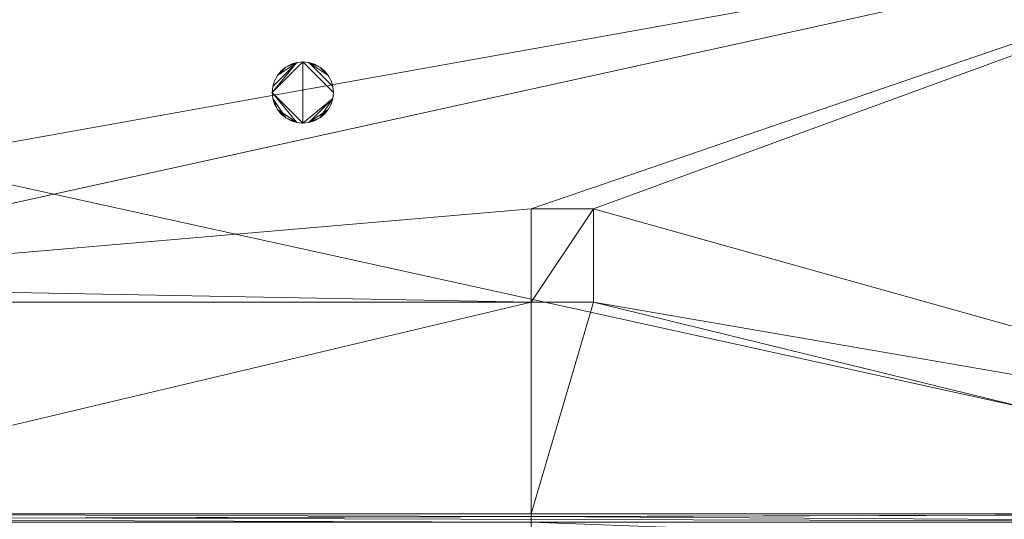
# Model space of a CAD drawing. Header units: millimetres. Extents: x -1675 to 29381, y -3645 to 22555.
# Tile 177 of 256: x 6843 to 11584, y 10144 to 12550. Entities that reach past the tile are written whole.
import ezdxf

# ---------------------------------------------------------------- set-up
doc = ezdxf.new("R2010")
doc.units = ezdxf.units.MM
doc.layers.add('A-GENM-____-OTLN', color=13, linetype='Continuous', lineweight=9)

msp = doc.modelspace()

# ---------------------------------------------------------------- meshes
at = {"layer": 'A-GENM-____-OTLN'}
mesh = msp.add_polyface(dxfattribs=at)
corners = [(9606, 11640, 1), (9606, 11190, 1), (9306, 11190, 1), (9306, 11640, 1), (256.8, 10770, 1), (6.8, 13252, 1), (256.8, 13252, 1), (6.8, 10170, 1), (5006, 11270.6, 1), (4706, 11640, 1), (5006, 11640, 1), (4706, 11204.6, 1), (256.8, 13303.6, 1), (256.8, 13450, 1), (6.8, 16140, 1), (256.8, 16140, 1), (256.8, 16249.1, 1), (13956, 16490, 1), (13776, 16140, 1), (13776, 17000, 1), (13956, 17000, 1), (14006, 16140, 1), (13956, 17990, 1), (13956, 17700, 1), (13776, 17700, 1), (13776, 18420, 1), (13956, 18420, 1), (12046, 18420, 1), (12896, 18420, 1), (12896, 18240, 1), (9606, 18240, 1), (9606, 17990, 1), (9306, 17990, 1), (11186, 18420, 1), (9306, 18420, 1), (9486, 18420, 1), (9486, 18420, 1), (10986, 18420, 1), (8336, 18420, 1), (8406, 18240, 1), (8156, 18240, 1), (6856, 18240, 1), (7156, 18420, 1), (7336, 18240, 1), (5230.7, 18420, 1), (5956, 18240, 1), (5006, 18240, 1), (4706, 18191, 1), (5006, 17990, 1), (4706, 17990, 1), (4706, 18240, 1), (256.8, 16450, 1), (256.8, 18240, 1), (256.8, 18420, 1), (256.8, 18850, 1)]
mesh.append_faces([[corners[k] for k in face] for face in [(8, 9, 10), (47, 48, 49)]], dxfattribs={"vtx0": -1})
mesh.append_faces([[corners[k] for k in face] for face in [(4, 5, 6), (5, 4, 7), (9, 8, 11), (13, 14, 15), (14, 13, 5), (18, 17, 21), (25, 22, 24), (30, 33, 29), (37, 30, 36), (41, 42, 43), (48, 47, 46)]], dxfattribs={"vtx0": -1, "vtx1": -1})
mesh.append_faces([[corners[k] for k in face] for face in [(35, 30, 34), (33, 30, 37), (44, 46, 47), (14, 53, 52)]], dxfattribs={"vtx0": -1, "vtx1": -1, "vtx2": -1})
mesh.append_faces([[corners[k] for k in face] for face in [(5, 12, 6), (14, 16, 15), (17, 18, 19), (22, 25, 26), (30, 32, 34), (30, 35, 36), (38, 39, 40), (44, 45, 46), (44, 47, 50), (53, 50, 52), (14, 54, 53)]], dxfattribs={"vtx0": -1, "vtx2": -1})
mesh.append_faces([[corners[k] for k in face] for face in [(13, 12, 5), (33, 27, 29), (51, 16, 14), (52, 51, 14)]], dxfattribs={"vtx1": -1, "vtx2": -1})
mesh.append_faces([[corners[k] for k in face] for face in [(0, 1, 2), (2, 3, 0), (19, 20, 17), (22, 23, 24), (27, 28, 29), (30, 31, 32)]], dxfattribs={"vtx2": -1})
mesh = msp.add_polyface(dxfattribs=at)
corners = [(4706, 11190, 2949), (256.8, 10225, 2949), (4706, 11204.6, 2949), (5006, 10170, 2949), (256.8, 10170, 2949), (5006, 11190, 2949), (5006, 11190, 2949), (5006, 11270.6, 2949), (256.8, 10770, 2949), (4706, 11640, 2949), (256.8, 13252, 2949), (5006, 11640, 2949), (256.8, 13303.6, 2949), (14006, 13252, 2949), (256.8, 16140, 2949), (13776, 16140, 2949), (256.8, 13450, 2949), (4706, 17990, 2949), (256.8, 16249.1, 2949), (4706, 18191, 2949), (5006, 17990, 2949), (5006, 18240, 2949), (5956, 18240, 2949), (256.8, 18240, 2949), (4706, 18240, 2949), (256.8, 16450, 2949), (6.8, 10170, 2949), (6.8, 13252, 2949), (6.8, 16140, 2949), (5230.7, 18420, 2949), (256.8, 18420, 2949), (256.8, 18850, 2949)]
mesh.append_faces([[corners[k] for k in face] for face in [(27, 8, 26), (28, 16, 27)]], dxfattribs={"vtx0": -1, "vtx1": -1})
mesh.append_faces([[corners[k] for k in face] for face in [(0, 1, 2), (0, 3, 4), (1, 0, 4), (3, 0, 5), (5, 0, 6), (7, 5, 6), (8, 2, 1), (2, 8, 9), (10, 11, 9), (9, 8, 10), (12, 13, 10), (14, 15, 16), (16, 15, 12), (17, 18, 19), (20, 21, 22), (20, 14, 17), (18, 17, 14), (19, 23, 24), (25, 19, 18), (23, 19, 25), (26, 1, 4), (2, 6, 0), (6, 2, 7), (8, 27, 10), (8, 1, 26), (7, 9, 11), (9, 7, 2), (27, 12, 10), (16, 28, 14), (16, 12, 27), (28, 18, 14), (19, 20, 17), (20, 19, 21), (29, 21, 19), (29, 19, 24), (25, 18, 28), (23, 25, 28), (28, 30, 23), (28, 31, 30)]], dxfattribs={"vtx0": -1, "vtx1": -1, "vtx2": -1})
mesh = msp.add_polyface(dxfattribs=at)
corners = [(9306, 10156.6, 2949), (5006, 10170, 2949), (9306, 10170, 2949), (9306, 11190, 2949), (5006, 11190, 2949), (13776, 10169.3, 2949), (13776, 10170, 2949), (9606, 11190, 2949), (9306, 11190, 2949), (5006, 11270.6, 2949), (14006, 13252, 2949), (9306, 11640, 2949), (13776, 10470, 2949), (9606, 11640, 2949), (5006, 11640, 2949), (256.8, 13252, 2949), (256.8, 13303.6, 2949), (14006, 16140, 2949), (13776, 16140, 2949), (9606, 17990, 2949), (9606, 18240, 2949), (12896, 18240, 2949), (6856, 18240, 2949), (5956, 18240, 2949), (6856, 18420, 2949), (8406, 18240, 2949), (9306, 18420, 2949), (9306, 17990, 2949), (256.8, 16140, 2949), (5006, 17990, 2949), (8156, 18240, 2949), (7336, 18240, 2949), (13776, 18420, 2949), (13776, 17700, 2949), (13776, 17000, 2949), (13956, 17000, 2949), (13956, 16490, 2949), (13956, 17990, 2949)]
mesh.append_faces([[corners[k] for k in face] for face in [(0, 1, 2), (3, 1, 4), (1, 3, 2), (5, 2, 6), (7, 6, 2), (3, 4, 8), (9, 8, 4), (10, 11, 9), (3, 8, 7), (6, 7, 12), (2, 3, 7), (13, 12, 7), (12, 13, 10), (8, 9, 11), (10, 13, 11), (10, 9, 14), (10, 14, 15), (10, 16, 17), (19, 20, 21), (22, 23, 24), (25, 26, 27), (28, 29, 18), (23, 22, 29), (30, 25, 27), (27, 18, 29), (29, 22, 31), (31, 30, 27), (19, 18, 27), (29, 31, 27), (21, 32, 33), (34, 33, 35), (21, 18, 19), (34, 21, 33), (18, 21, 34), (13, 7, 8), (8, 11, 13), (36, 18, 34), (32, 37, 33), (20, 19, 27), (20, 27, 26)]], dxfattribs={"vtx0": -1, "vtx1": -1, "vtx2": -1})
mesh.append_faces([[corners[k] for k in face] for face in [(18, 17, 16)]], dxfattribs={"vtx1": -1, "vtx2": -1})
mesh = msp.add_polyface(dxfattribs=at)
corners = [(9306, 10130, 1), (5006, 10144.3, 1), (9306, 10156.6, 1), (5006, 10130, 1), (5006, 10170, 1), (9306, 10170, 1), (9306, 11190, 1), (5006, 11190, 1), (256.8, 10130.7, 1), (13776, 10130, 1), (13776, 10169.3, 1), (256.8, 10170, 1), (13776, 10170, 1), (4706, 11190, 1), (256.8, 10225, 1), (4706, 11204.6, 1), (9606, 11190, 1), (9306, 11190, 1), (5006, 11270.6, 1), (14006, 13252, 1), (9306, 11640, 1), (13776, 10470, 1), (5006, 11190, 1), (9606, 11640, 1), (5006, 11640, 1), (256.8, 10770, 1), (256.8, 13252, 1), (4706, 11640, 1), (256.8, 13303.6, 1), (14006, 16140, 1), (13776, 16140, 1), (256.8, 16140, 1), (256.8, 13450, 1), (256.8, 16249.1, 1), (4706, 17990, 1), (5006, 17990, 1)]
mesh.append_faces([[corners[k] for k in face] for face in [(9, 2, 10), (11, 1, 8), (10, 5, 12), (13, 14, 15), (14, 13, 11), (12, 16, 21), (23, 21, 16), (18, 7, 22), (17, 18, 20), (25, 15, 14), (15, 25, 27), (28, 19, 26), (31, 30, 32), (32, 30, 28), (33, 34, 31)]], dxfattribs={"vtx0": -1, "vtx1": -1})
mesh.append_faces([[corners[k] for k in face] for face in [(0, 1, 2), (1, 0, 3), (2, 4, 5), (4, 2, 1), (6, 4, 7), (4, 6, 5), (3, 8, 1), (2, 9, 0), (1, 11, 4), (5, 10, 2), (16, 12, 5), (6, 7, 17), (18, 17, 7), (13, 4, 11), (19, 20, 18), (4, 13, 7), (5, 6, 16), (21, 23, 19), (19, 24, 26), (19, 28, 29), (31, 35, 30)]], dxfattribs={"vtx0": -1, "vtx1": -1, "vtx2": -1})
mesh.append_faces([[corners[k] for k in face] for face in [(6, 17, 16), (7, 13, 22), (19, 23, 20), (19, 18, 24), (26, 24, 27), (27, 25, 26)]], dxfattribs={"vtx0": -1, "vtx2": -1})
mesh.append_faces([[corners[k] for k in face] for face in [(30, 29, 28)]], dxfattribs={"vtx1": -1, "vtx2": -1})
mesh = msp.add_polyface(dxfattribs=at)
corners = [(14006, 10170, -50), (6.8, 13252, -50), (14006, 13252, -50)]
mesh.append_faces([[corners[k] for k in face] for face in [(1, 2, 0)]])
mesh = msp.add_polyface(dxfattribs=at)
corners = [(14006, 13252), (6.8, 10170), (14006, 10170)]
mesh.append_faces([[corners[k] for k in face] for face in [(1, 2, 0)]])
mesh = msp.add_polyface(dxfattribs=at)
corners = [(6.8, 10170, -50), (6.8, 13252, -50), (14006, 10170, -50)]
mesh.append_faces([[corners[k] for k in face] for face in [(1, 2, 0)]])
mesh = msp.add_polyface(dxfattribs=at)
corners = [(6.8, 13252), (6.8, 10170), (14006, 13252)]
mesh.append_faces([[corners[k] for k in face] for face in [(1, 2, 0)]])
mesh = msp.add_polyface(dxfattribs=at)
corners = [(14006, 10170, 2950), (6.8, 13252, 2950), (14006, 13252, 2950)]
mesh.append_faces([[corners[k] for k in face] for face in [(1, 2, 0)]])
mesh = msp.add_polyface(dxfattribs=at)
corners = [(14006, 13252, 3000), (6.8, 10170, 3000), (14006, 10170, 3000)]
mesh.append_faces([[corners[k] for k in face] for face in [(1, 2, 0)]])
mesh = msp.add_polyface(dxfattribs=at)
corners = [(6.8, 10170, 2950), (6.8, 13252, 2950), (14006, 10170, 2950)]
mesh.append_faces([[corners[k] for k in face] for face in [(1, 2, 0)]])
mesh = msp.add_polyface(dxfattribs=at)
corners = [(6.8, 13252, 3000), (6.8, 10170, 3000), (14006, 13252, 3000)]
mesh.append_faces([[corners[k] for k in face] for face in [(1, 2, 0)]])
mesh = msp.add_polyface(dxfattribs=at)
corners = [(8350.5, 12228.3, 2950), (8342.2, 12256, 2950), (8328.5, 12281.4, 2950), (8310.2, 12303.8, 2950), (8287.9, 12322.1, 2950), (8262.4, 12335.7, 2950), (8234.8, 12344.1, 2950), (8206, 12346.9, 2950), (8177.3, 12344.1, 2950), (8149.6, 12335.7, 2950), (8124.1, 12322.1, 2950), (8101.8, 12303.8, 2950), (8083.5, 12281.4, 2950), (8069.9, 12256, 2950), (8061.5, 12228.3, 2950), (8058.7, 12199.6, 2950), (8061.5, 12170.8, 2950), (8069.9, 12143.2, 2950), (8083.5, 12117.7, 2950), (8101.8, 12095.4, 2950), (8124.1, 12077, 2950), (8149.6, 12063.4, 2950), (8177.3, 12055, 2950), (8206, 12052.2, 2950), (8234.8, 12055, 2950), (8262.4, 12063.4, 2950), (8287.9, 12077, 2950), (8310.2, 12095.4, 2950), (8328.5, 12117.7, 2950), (8342.2, 12143.2, 2950), (8350.5, 12170.8, 2950), (8353.4, 12199.6, 2950)]
mesh.append_faces([[corners[k] for k in face] for face in [(28, 26, 27)]], dxfattribs={"vtx0": -1})
mesh.append_faces([[corners[k] for k in face] for face in [(18, 20, 16, 17), (14, 8, 12, 13)]], dxfattribs={"vtx0": -1, "vtx1": -1})
mesh.append_faces([[corners[k] for k in face] for face in [(8, 14, 15, 7)]], dxfattribs={"vtx0": -1, "vtx2": -1})
mesh.append_faces([[corners[k] for k in face] for face in [(22, 15, 16, 20), (15, 22, 23, 7), (23, 30, 31, 7)]], dxfattribs={"vtx0": -1, "vtx2": -1, "vtx3": -1})
mesh.append_faces([[corners[k] for k in face] for face in [(3, 4, 2)]], dxfattribs={"vtx1": -1})
mesh.append_faces([[corners[k] for k in face] for face in [(23, 24, 30)]], dxfattribs={"vtx1": -1, "vtx2": -1})
mesh.append_faces([[corners[k] for k in face] for face in [(6, 7, 31, 0)]], dxfattribs={"vtx1": -1, "vtx3": -1})
mesh.append_faces([[corners[k] for k in face] for face in [(18, 19, 20), (20, 21, 22), (8, 9, 10)]], dxfattribs={"vtx2": -1})
mesh.append_faces([[corners[k] for k in face] for face in [(10, 11, 12, 8), (24, 25, 26, 28), (28, 29, 30, 24), (4, 5, 6, 2), (0, 1, 2, 6)]], dxfattribs={"vtx2": -1, "vtx3": -1})
mesh = msp.add_polyface(dxfattribs=at)
corners = [(8342.2, 12143.2, 2910), (8328.5, 12117.7, 2910), (8310.2, 12095.4, 2910), (8287.9, 12077, 2910), (8262.4, 12063.4, 2910), (8234.8, 12055, 2910), (8206, 12052.2, 2910), (8177.3, 12055, 2910), (8149.6, 12063.4, 2910), (8124.1, 12077, 2910), (8101.8, 12095.4, 2910), (8083.5, 12117.7, 2910), (8069.9, 12143.2, 2910), (8061.5, 12170.8, 2910), (8058.7, 12199.6, 2910), (8061.5, 12228.3, 2910), (8069.9, 12256, 2910), (8083.5, 12281.4, 2910), (8101.8, 12303.8, 2910), (8124.1, 12322.1, 2910), (8149.6, 12335.7, 2910), (8177.3, 12344.1, 2910), (8206, 12346.9, 2910), (8234.8, 12344.1, 2910), (8262.4, 12335.7, 2910), (8287.9, 12322.1, 2910), (8310.2, 12303.8, 2910), (8328.5, 12281.4, 2910), (8342.2, 12256, 2910), (8350.5, 12228.3, 2910), (8353.4, 12199.6, 2910), (8350.5, 12170.8, 2910)]
mesh.append_faces([[corners[k] for k in face] for face in [(11, 9, 10)]], dxfattribs={"vtx0": -1})
mesh.append_faces([[corners[k] for k in face] for face in [(1, 3, 31, 0), (29, 23, 27, 28)]], dxfattribs={"vtx0": -1, "vtx1": -1})
mesh.append_faces([[corners[k] for k in face] for face in [(22, 6, 14, 21)]], dxfattribs={"vtx0": -1, "vtx1": -1, "vtx2": -1})
mesh.append_faces([[corners[k] for k in face] for face in [(23, 29, 30, 22), (14, 6, 7)]], dxfattribs={"vtx0": -1, "vtx2": -1})
mesh.append_faces([[corners[k] for k in face] for face in [(18, 19, 17)]], dxfattribs={"vtx1": -1})
mesh.append_faces([[corners[k] for k in face] for face in [(14, 15, 21)]], dxfattribs={"vtx1": -1, "vtx2": -1})
mesh.append_faces([[corners[k] for k in face] for face in [(5, 6, 31, 3), (30, 31, 6, 22), (13, 14, 7, 11)]], dxfattribs={"vtx1": -1, "vtx2": -1, "vtx3": -1})
mesh.append_faces([[corners[k] for k in face] for face in [(1, 2, 3), (3, 4, 5), (23, 24, 25), (11, 12, 13)]], dxfattribs={"vtx2": -1})
mesh.append_faces([[corners[k] for k in face] for face in [(25, 26, 27, 23), (7, 8, 9, 11), (19, 20, 21, 17), (15, 16, 17, 21)]], dxfattribs={"vtx2": -1, "vtx3": -1})
mesh = msp.add_polyface(dxfattribs=at)
corners = [(8149.6, 12335.7, 2910), (8124.1, 12322.1, 2910), (8124.1, 12322.1, 2950), (8149.6, 12335.7, 2950)]
mesh.append_faces([[corners[k] for k in face] for face in [(3, 0, 1, 2)]])
mesh = msp.add_polyface(dxfattribs=at)
corners = [(8177.3, 12344.1, 2910), (8149.6, 12335.7, 2910), (8149.6, 12335.7, 2950), (8177.3, 12344.1, 2950)]
mesh.append_faces([[corners[k] for k in face] for face in [(3, 0, 1, 2)]])
mesh = msp.add_polyface(dxfattribs=at)
corners = [(8206, 12346.9, 2910), (8177.3, 12344.1, 2910), (8177.3, 12344.1, 2950), (8206, 12346.9, 2950)]
mesh.append_faces([[corners[k] for k in face] for face in [(0, 1, 2, 3)]])
mesh = msp.add_polyface(dxfattribs=at)
corners = [(8234.8, 12344.1, 2910), (8206, 12346.9, 2910), (8206, 12346.9, 2950), (8234.8, 12344.1, 2950)]
mesh.append_faces([[corners[k] for k in face] for face in [(0, 1, 2, 3)]])
mesh = msp.add_polyface(dxfattribs=at)
corners = [(8262.4, 12335.7, 2910), (8234.8, 12344.1, 2910), (8234.8, 12344.1, 2950), (8262.4, 12335.7, 2950)]
mesh.append_faces([[corners[k] for k in face] for face in [(3, 0, 1, 2)]])
mesh = msp.add_polyface(dxfattribs=at)
corners = [(8287.9, 12322.1, 2910), (8262.4, 12335.7, 2910), (8262.4, 12335.7, 2950), (8287.9, 12322.1, 2950)]
mesh.append_faces([[corners[k] for k in face] for face in [(0, 1, 2, 3)]])
mesh = msp.add_polyface(dxfattribs=at)
corners = [(8083.5, 12281.4, 2910), (8069.9, 12256, 2910), (8069.9, 12256, 2950), (8083.5, 12281.4, 2950)]
mesh.append_faces([[corners[k] for k in face] for face in [(3, 0, 1, 2)]])
mesh = msp.add_polyface(dxfattribs=at)
corners = [(8101.8, 12303.8, 2910), (8083.5, 12281.4, 2910), (8083.5, 12281.4, 2950), (8101.8, 12303.8, 2950)]
mesh.append_faces([[corners[k] for k in face] for face in [(0, 1, 2, 3)]])
mesh = msp.add_polyface(dxfattribs=at)
corners = [(8124.1, 12322.1, 2910), (8101.8, 12303.8, 2910), (8101.8, 12303.8, 2950), (8124.1, 12322.1, 2950)]
mesh.append_faces([[corners[k] for k in face] for face in [(0, 1, 2, 3)]])
mesh = msp.add_polyface(dxfattribs=at)
corners = [(8310.2, 12303.8, 2910), (8287.9, 12322.1, 2910), (8287.9, 12322.1, 2950), (8310.2, 12303.8, 2950)]
mesh.append_faces([[corners[k] for k in face] for face in [(2, 3, 0, 1)]])
mesh = msp.add_polyface(dxfattribs=at)
corners = [(8328.5, 12281.4, 2910), (8310.2, 12303.8, 2910), (8310.2, 12303.8, 2950), (8328.5, 12281.4, 2950)]
mesh.append_faces([[corners[k] for k in face] for face in [(2, 3, 0, 1)]])
mesh = msp.add_polyface(dxfattribs=at)
corners = [(8342.2, 12256, 2910), (8328.5, 12281.4, 2910), (8328.5, 12281.4, 2950), (8342.2, 12256, 2950)]
mesh.append_faces([[corners[k] for k in face] for face in [(1, 2, 3, 0)]])
mesh = msp.add_polyface(dxfattribs=at)
corners = [(8069.9, 12256, 2910), (8061.5, 12228.3, 2910), (8061.5, 12228.3, 2950), (8069.9, 12256, 2950)]
mesh.append_faces([[corners[k] for k in face] for face in [(3, 0, 1, 2)]])
mesh = msp.add_polyface(dxfattribs=at)
corners = [(8350.5, 12228.3, 2910), (8342.2, 12256, 2910), (8342.2, 12256, 2950), (8350.5, 12228.3, 2950)]
mesh.append_faces([[corners[k] for k in face] for face in [(1, 2, 3, 0)]])
mesh = msp.add_polyface(dxfattribs=at)
corners = [(8061.5, 12228.3, 2910), (8058.7, 12199.6, 2910), (8058.7, 12199.6, 2950), (8061.5, 12228.3, 2950)]
mesh.append_faces([[corners[k] for k in face] for face in [(3, 0, 1, 2)]])
mesh = msp.add_polyface(dxfattribs=at)
corners = [(8058.7, 12199.6, 2910), (8061.5, 12170.8, 2910), (8061.5, 12170.8, 2950), (8058.7, 12199.6, 2950)]
mesh.append_faces([[corners[k] for k in face] for face in [(0, 1, 2, 3)]])
mesh = msp.add_polyface(dxfattribs=at)
corners = [(8353.4, 12199.6, 2910), (8350.5, 12228.3, 2910), (8350.5, 12228.3, 2950), (8353.4, 12199.6, 2950)]
mesh.append_faces([[corners[k] for k in face] for face in [(1, 2, 3, 0)]])
mesh = msp.add_polyface(dxfattribs=at)
corners = [(8350.5, 12170.8, 2910), (8353.4, 12199.6, 2910), (8353.4, 12199.6, 2950), (8350.5, 12170.8, 2950)]
mesh.append_faces([[corners[k] for k in face] for face in [(1, 2, 3, 0)]])
mesh = msp.add_polyface(dxfattribs=at)
corners = [(8061.5, 12170.8, 2910), (8069.9, 12143.2, 2910), (8069.9, 12143.2, 2950), (8061.5, 12170.8, 2950)]
mesh.append_faces([[corners[k] for k in face] for face in [(3, 0, 1, 2)]])
mesh = msp.add_polyface(dxfattribs=at)
corners = [(8069.9, 12143.2, 2910), (8083.5, 12117.7, 2910), (8083.5, 12117.7, 2950), (8069.9, 12143.2, 2950)]
mesh.append_faces([[corners[k] for k in face] for face in [(3, 0, 1, 2)]])
mesh = msp.add_polyface(dxfattribs=at)
corners = [(8328.5, 12117.7, 2910), (8342.2, 12143.2, 2910), (8342.2, 12143.2, 2950), (8328.5, 12117.7, 2950)]
mesh.append_faces([[corners[k] for k in face] for face in [(1, 2, 3, 0)]])
mesh = msp.add_polyface(dxfattribs=at)
corners = [(8342.2, 12143.2, 2910), (8350.5, 12170.8, 2910), (8350.5, 12170.8, 2950), (8342.2, 12143.2, 2950)]
mesh.append_faces([[corners[k] for k in face] for face in [(1, 2, 3, 0)]])
mesh = msp.add_polyface(dxfattribs=at)
corners = [(8083.5, 12117.7, 2910), (8101.8, 12095.4, 2910), (8101.8, 12095.4, 2950), (8083.5, 12117.7, 2950)]
mesh.append_faces([[corners[k] for k in face] for face in [(3, 0, 1, 2)]])
mesh = msp.add_polyface(dxfattribs=at)
corners = [(8101.8, 12095.4, 2910), (8124.1, 12077, 2910), (8124.1, 12077, 2950), (8101.8, 12095.4, 2950)]
mesh.append_faces([[corners[k] for k in face] for face in [(0, 1, 2, 3)]])
mesh = msp.add_polyface(dxfattribs=at)
corners = [(8287.9, 12077, 2910), (8310.2, 12095.4, 2910), (8310.2, 12095.4, 2950), (8287.9, 12077, 2950)]
mesh.append_faces([[corners[k] for k in face] for face in [(2, 3, 0, 1)]])
mesh = msp.add_polyface(dxfattribs=at)
corners = [(8310.2, 12095.4, 2910), (8328.5, 12117.7, 2910), (8328.5, 12117.7, 2950), (8310.2, 12095.4, 2950)]
mesh.append_faces([[corners[k] for k in face] for face in [(2, 3, 0, 1)]])
mesh = msp.add_polyface(dxfattribs=at)
corners = [(8124.1, 12077, 2910), (8149.6, 12063.4, 2910), (8149.6, 12063.4, 2950), (8124.1, 12077, 2950)]
mesh.append_faces([[corners[k] for k in face] for face in [(2, 3, 0, 1)]])
mesh = msp.add_polyface(dxfattribs=at)
corners = [(8149.6, 12063.4, 2910), (8177.3, 12055, 2910), (8177.3, 12055, 2950), (8149.6, 12063.4, 2950)]
mesh.append_faces([[corners[k] for k in face] for face in [(2, 3, 0, 1)]])
mesh = msp.add_polyface(dxfattribs=at)
corners = [(8177.3, 12055, 2910), (8206, 12052.2, 2910), (8206, 12052.2, 2950), (8177.3, 12055, 2950)]
mesh.append_faces([[corners[k] for k in face] for face in [(2, 3, 0, 1)]])
mesh = msp.add_polyface(dxfattribs=at)
corners = [(8206, 12052.2, 2910), (8234.8, 12055, 2910), (8234.8, 12055, 2950), (8206, 12052.2, 2950)]
mesh.append_faces([[corners[k] for k in face] for face in [(2, 3, 0, 1)]])
mesh = msp.add_polyface(dxfattribs=at)
corners = [(8234.8, 12055, 2910), (8262.4, 12063.4, 2910), (8262.4, 12063.4, 2950), (8234.8, 12055, 2950)]
mesh.append_faces([[corners[k] for k in face] for face in [(2, 3, 0, 1)]])
mesh = msp.add_polyface(dxfattribs=at)
corners = [(8262.4, 12063.4, 2910), (8287.9, 12077, 2910), (8287.9, 12077, 2950), (8262.4, 12063.4, 2950)]
mesh.append_faces([[corners[k] for k in face] for face in [(1, 2, 3, 0)]])
mesh = msp.add_polyface(dxfattribs=at)
corners = [(9306, 11640), (9306, 11190), (9306, 11190, 3200), (9306, 11640, 3200)]
mesh.append_faces([[corners[k] for k in face] for face in [(0, 1, 2, 3)]])
mesh = msp.add_polyface(dxfattribs=at)
corners = [(9606, 11640), (9306, 11640), (9306, 11640, 3200), (9606, 11640, 3200)]
mesh.append_faces([[corners[k] for k in face] for face in [(0, 1, 2, 3)]])
mesh = msp.add_polyface(dxfattribs=at)
corners = [(9306, 11190, 3200), (9606, 11190, 3200), (9606, 11640, 3200), (9306, 11640, 3200)]
mesh.append_faces([[corners[k] for k in face] for face in [(2, 3, 0, 1)]])
mesh = msp.add_polyface(dxfattribs=at)
corners = [(9306, 11640), (9606, 11640), (9606, 11190), (9306, 11190)]
mesh.append_faces([[corners[k] for k in face] for face in [(0, 1, 2, 3)]])
mesh = msp.add_polyface(dxfattribs=at)
corners = [(9606, 11190), (9606, 11640), (9606, 11640, 3200), (9606, 11190, 3200)]
mesh.append_faces([[corners[k] for k in face] for face in [(2, 3, 0, 1)]])
mesh = msp.add_polyface(dxfattribs=at)
corners = [(4706, 290, 1), (6.8, 0, 1), (407.6, 290, 1), (4706, 390, 1), (5006, 390, 1), (9606, 290, 1), (9306, 390, 1), (9606, 390, 1), (13776, 5670, 1), (13776, 9963.6, 1), (14006, 10130, 1), (5006, 290, 1), (9306, 290, 1), (14006, 0, 1), (13776, 290, 1), (9856, 290, 1), (9306, 5670, 1), (9606, 5670, 1), (9606, 5220, 1), (9306, 5220, 1), (9306, 5670, 1), (256.8, 9170, 1), (6.8, 10130, 1), (256.8, 10130, 1), (256.8, 290, 1), (256.8, 7770, 1), (256.8, 1330, 1), (256.8, 6170, 1), (256.8, 4310, 1), (13776, 10130, 1), (4706, 5220, 1), (5006, 5670, 1), (5006, 5220, 1), (4706, 5670, 1), (256.8, 10130.7, 1), (13776, 10169.3, 1), (6.8, 10170, 1), (256.8, 10170, 1), (14006, 10170, 1), (13776, 10170, 1), (256.8, 10225, 1), (13776, 10470, 1), (14006, 10470, 1), (4706, 11204.6, 1), (5006, 11190, 1), (4706, 11190, 1), (5006, 11270.6, 1), (256.8, 10770, 1)]
mesh.append_faces([[corners[k] for k in face] for face in [(5, 6, 7), (17, 16, 20), (30, 31, 32), (31, 30, 33), (43, 44, 45)]], dxfattribs={"vtx0": -1})
mesh.append_faces([[corners[k] for k in face] for face in [(0, 1, 2), (6, 5, 12), (1, 11, 13), (8, 13, 14), (21, 22, 23), (25, 22, 21), (27, 22, 25), (28, 22, 27), (22, 28, 1), (35, 10, 29), (34, 36, 37), (36, 34, 22), (44, 43, 46)]], dxfattribs={"vtx0": -1, "vtx1": -1})
mesh.append_faces([[corners[k] for k in face] for face in [(11, 1, 0), (13, 12, 5)]], dxfattribs={"vtx0": -1, "vtx1": -1, "vtx2": -1})
mesh.append_faces([[corners[k] for k in face] for face in [(0, 4, 11), (13, 11, 12), (16, 17, 18), (10, 9, 29), (22, 34, 23), (38, 35, 39), (36, 40, 37)]], dxfattribs={"vtx0": -1, "vtx2": -1})
mesh.append_faces([[corners[k] for k in face] for face in [(8, 9, 10), (15, 14, 13), (5, 15, 13), (24, 2, 1), (26, 24, 1), (28, 26, 1), (47, 40, 36)]], dxfattribs={"vtx1": -1, "vtx2": -1})
mesh.append_faces([[corners[k] for k in face] for face in [(0, 3, 4), (18, 19, 16), (39, 41, 42)]], dxfattribs={"vtx2": -1})
mesh = msp.add_polyface(dxfattribs=at)
corners = [(9306, 11190), (9606, 11190), (9606, 11190, 3200), (9306, 11190, 3200)]
mesh.append_faces([[corners[k] for k in face] for face in [(2, 3, 0, 1)]])
mesh = msp.add_polyface(dxfattribs=at)
corners = [(14006, 10130, -50), (6.8, 10170, -50), (14006, 10170, -50)]
mesh.append_faces([[corners[k] for k in face] for face in [(1, 2, 0)]])
mesh = msp.add_polyface(dxfattribs=at)
corners = [(6.8, 10170), (6.8, 10170, -50), (14006, 10170)]
mesh.append_faces([[corners[k] for k in face] for face in [(0, 1, 2)]])
mesh = msp.add_polyface(dxfattribs=at)
corners = [(6.8, 10130, -50), (6.8, 10170, -50), (14006, 10130, -50)]
mesh.append_faces([[corners[k] for k in face] for face in [(1, 2, 0)]])
mesh = msp.add_polyface(dxfattribs=at)
corners = [(14006, 10170), (6.8, 10130), (14006, 10130)]
mesh.append_faces([[corners[k] for k in face] for face in [(1, 2, 0)]])
mesh = msp.add_polyface(dxfattribs=at)
corners = [(6.8, 10170), (6.8, 10130), (14006, 10170)]
mesh.append_faces([[corners[k] for k in face] for face in [(1, 2, 0)]])
mesh = msp.add_polyface(dxfattribs=at)
corners = [(6.8, 10170), (14006, 10170, -50), (6.8, 10170, -50)]
mesh.append_faces([[corners[k] for k in face] for face in [(0, 1, 2)]])
mesh = msp.add_polyface(dxfattribs=at)
corners = [(14006, 10170), (14006, 10170, -50), (6.8, 10170)]
mesh.append_faces([[corners[k] for k in face] for face in [(0, 1, 2)]])
mesh = msp.add_polyface(dxfattribs=at)
corners = [(14006, 10170), (6.8, 10170, -50), (14006, 10170, -50)]
mesh.append_faces([[corners[k] for k in face] for face in [(0, 1, 2)]])
mesh = msp.add_polyface(dxfattribs=at)
corners = [(14006, 10130, 2950), (6.8, 10170, 2950), (14006, 10170, 2950)]
mesh.append_faces([[corners[k] for k in face] for face in [(1, 2, 0)]])
mesh = msp.add_polyface(dxfattribs=at)
corners = [(6.8, 10170, 3000), (6.8, 10170, 2950), (14006, 10170, 3000)]
mesh.append_faces([[corners[k] for k in face] for face in [(0, 1, 2)]])
mesh = msp.add_polyface(dxfattribs=at)
corners = [(6.8, 10130, 2950), (6.8, 10170, 2950), (14006, 10130, 2950)]
mesh.append_faces([[corners[k] for k in face] for face in [(1, 2, 0)]])
mesh = msp.add_polyface(dxfattribs=at)
corners = [(14006, 10170, 3000), (6.8, 10130, 3000), (14006, 10130, 3000)]
mesh.append_faces([[corners[k] for k in face] for face in [(1, 2, 0)]])
mesh = msp.add_polyface(dxfattribs=at)
corners = [(6.8, 10170, 3000), (6.8, 10130, 3000), (14006, 10170, 3000)]
mesh.append_faces([[corners[k] for k in face] for face in [(1, 2, 0)]])
mesh = msp.add_polyface(dxfattribs=at)
corners = [(6.8, 10170, 3000), (14006, 10170, 2950), (6.8, 10170, 2950)]
mesh.append_faces([[corners[k] for k in face] for face in [(0, 1, 2)]])
mesh = msp.add_polyface(dxfattribs=at)
corners = [(14006, 10170, 3000), (14006, 10170, 2950), (6.8, 10170, 3000)]
mesh.append_faces([[corners[k] for k in face] for face in [(0, 1, 2)]])
mesh = msp.add_polyface(dxfattribs=at)
corners = [(14006, 10170, 3000), (6.8, 10170, 2950), (14006, 10170, 2950)]
mesh.append_faces([[corners[k] for k in face] for face in [(0, 1, 2)]])
mesh = msp.add_polyface(dxfattribs=at)
corners = [(7842.5, 5670, 2949), (5006, 5670, 2949), (5006, 10130, 2949), (4706, 390, 2949), (4706, 290, 2949), (407.6, 290, 2949), (5006, 390, 2949), (4706, 5220, 2949), (5006, 5220, 2949), (256.8, 1330, 2949), (256.8, 290, 2949), (256.8, 9170, 2949), (256.8, 10130, 2949), (256.8, 4310, 2949), (256.8, 7770, 2949), (256.8, 6170, 2949), (4706, 5670, 2949), (5006, 5670, 2949), (256.8, 10130.7, 2949), (5006, 10144.3, 2949), (256.8, 10170, 2949), (5006, 10170, 2949), (6.8, 0, 2949), (5006, 290, 2949), (6.8, 10130, 2949), (6.8, 10170, 2949)]
mesh.append_faces([[corners[k] for k in face] for face in [(24, 13, 22), (25, 18, 24)]], dxfattribs={"vtx0": -1, "vtx1": -1})
mesh.append_faces([[corners[k] for k in face] for face in [(0, 1, 2), (3, 4, 5), (0, 3, 5), (0, 6, 3), (5, 7, 8), (9, 7, 5), (5, 10, 9), (11, 12, 2), (0, 5, 8), (13, 7, 9), (14, 11, 2), (1, 0, 8), (15, 7, 13), (16, 2, 17), (17, 1, 8), (7, 15, 16), (1, 17, 2), (14, 16, 15), (2, 16, 14), (2, 18, 19), (18, 2, 12), (19, 20, 21), (20, 19, 18), (4, 22, 5), (4, 3, 6), (23, 22, 4), (4, 6, 23), (11, 24, 12), (10, 5, 22), (14, 24, 11), (9, 10, 22), (15, 24, 14), (13, 9, 22), (13, 24, 15), (7, 17, 8), (17, 7, 16), (24, 18, 12), (18, 25, 20)]], dxfattribs={"vtx0": -1, "vtx1": -1, "vtx2": -1})
mesh = msp.add_polyface(dxfattribs=at)
corners = [(9306, 6729, 2949), (9306, 5670, 2949), (9306, 5670, 2949), (9306, 5670, 2949), (7842.5, 5670, 2949), (5006, 10130, 2949), (9306, 10130, 2949), (5006, 10144.3, 2949), (9306, 10156.6, 2949), (5006, 10170, 2949), (9606, 5220, 2949), (13776, 290, 2949), (9856, 290, 2949), (9606, 290, 2949), (9606, 390, 2949), (5006, 390, 2949), (9306, 290, 2949), (5006, 290, 2949), (9306, 5220, 2949), (9606, 5670, 2949), (13776, 9963.6, 2949), (13776, 5670, 2949), (9306, 390, 2949), (13776, 10130, 2949), (13776, 10169.3, 2949), (9306, 10170, 2949), (14006, 10130, 2949), (6.8, 0, 2949), (14006, 0, 2949)]
mesh.append_faces([[corners[k] for k in face] for face in [(27, 17, 28)]], dxfattribs={"vtx0": -1, "vtx1": -1})
mesh.append_faces([[corners[k] for k in face] for face in [(4, 0, 2), (5, 6, 0), (0, 4, 5), (6, 7, 8), (7, 6, 5), (9, 8, 7), (10, 11, 12), (12, 13, 14), (15, 16, 17), (18, 4, 3), (19, 1, 0), (0, 20, 21), (10, 12, 14), (16, 15, 22), (19, 0, 21), (10, 14, 22), (10, 19, 21), (4, 22, 15), (22, 4, 18), (11, 10, 21), (22, 18, 10), (20, 6, 23), (6, 20, 0), (23, 8, 24), (8, 23, 6), (25, 24, 8), (13, 22, 14), (21, 20, 26), (22, 13, 16), (21, 28, 11), (28, 17, 16), (12, 11, 28), (28, 16, 13), (13, 12, 28), (3, 19, 10), (10, 18, 3), (26, 20, 23)]], dxfattribs={"vtx0": -1, "vtx1": -1, "vtx2": -1})
mesh.append_faces([[corners[k] for k in face] for face in [(0, 1, 2), (19, 3, 1)]], dxfattribs={"vtx0": -1, "vtx2": -1})
mesh.append_faces([[corners[k] for k in face] for face in [(2, 3, 4)]], dxfattribs={"vtx1": -1, "vtx2": -1})

doc.saveas('drawing.dxf')
